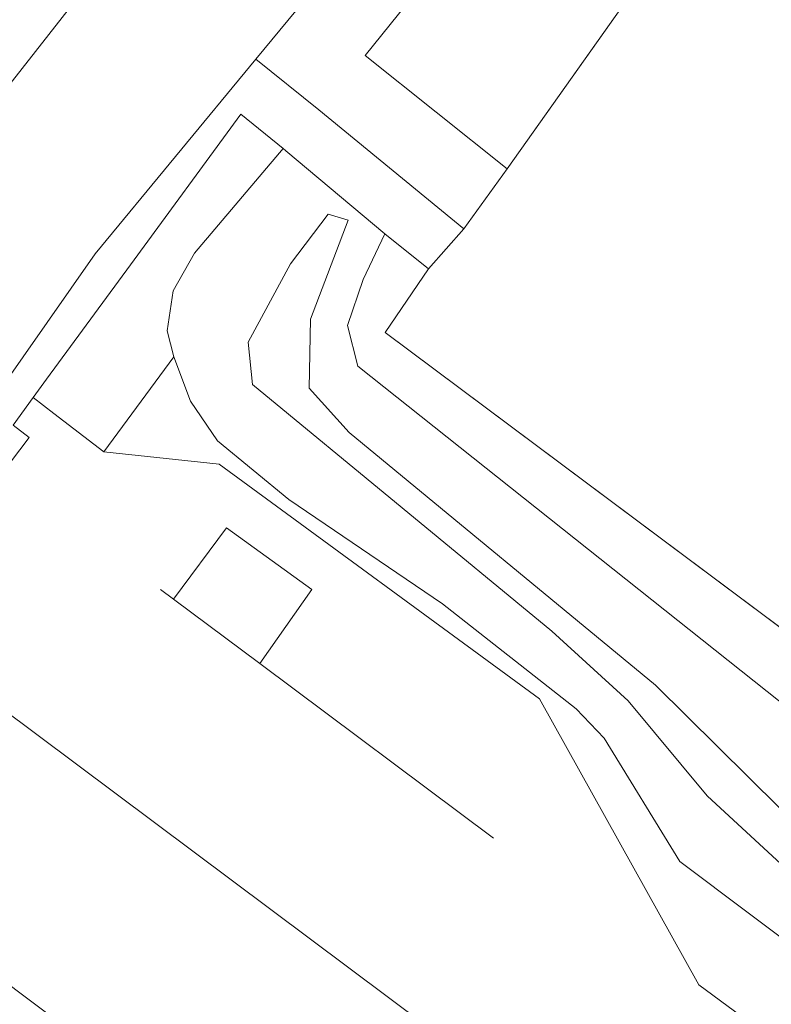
# Model space of a CAD drawing. Header units: metres. Extents: x 243820 to 248629, y 478632 to 483190.
# Tile 27 of 38: x 246021 to 246034, y 481502 to 481519. Entities that reach past the tile are written whole.
import ezdxf

# ---------------------------------------------------------------- set-up
doc = ezdxf.new("R2010")
doc.units = ezdxf.units.M
doc.linetypes.add('AM-AS', pattern=[16, 10, -2, 2, -2])
doc.linetypes.add('IE-TERREINAFSCHEIDING', pattern=[10, 8, -2])
for name, color, linetype, lineweight in [('B-XX-AM-AS_SPOOR-G', 10, 'AM-AS', 18), ('B-XX-GR-GRAS-GV', 60, 'Continuous', 13), ('B-XX-GR-GROENVOORZIENING-GV', 80, 'Continuous', 18), ('B-XX-IE-TERREINAFSCHEIDING-G', 210, 'IE-TERREINAFSCHEIDING', 18), ('B-XX-IE-TERREINAFSCHEIDING_KUNSTMATIG_HEKWERK-G', 20, 'IE-TERREINAFSCHEIDING-KUNSTMATIG', 18), ('B-XX-OG-WATER-GV', 130, 'Continuous', 18), ('B-XX-OG-WATER_GREPPEL-GV', 160, 'Continuous', 18), ('B-XX-OG-WATER_SLOOT-GV', 120, 'Continuous', 18), ('B-XX-VH-VERHARDING_GESLOTEN-GV', 252, 'Continuous', 18), ('B-XX-VH-VERHARDING_HALFVERHARDING-GV', 252, 'Continuous', 18), ('B-XX-VH-VERHARDING_OPEN-GV', 252, 'Continuous', 18)]:
    doc.layers.add(name, color=color, linetype=linetype, lineweight=lineweight)
doc.linetypes.add('IE-TERREINAFSCHEIDING-KUNSTMATIG', pattern='A,4,[82,NLCS.SHX,S=0.75,R=90,X=0,Y=0],4,-2', length=10)

msp = doc.modelspace()

# ---------------------------------------------------------------- linework, layer by layer
at = {"layer": 'B-XX-AM-AS_SPOOR-G'}
for points in [[(245600.48, 481821.222), (245604.412, 481818.349), (245612.98, 481811.87), (245623.907, 481803.776), (245633.801, 481796.269), (245680.61, 481761.415), (245776.439, 481689.752), (245797.965, 481673.437), (245838.282, 481643.489), (246014.428, 481511.83), (246020.259, 481507.382), (246153.905, 481407.522), (246161.631, 481401.697), (246170.094, 481395.166), (246185.344, 481383.862), (246211.779, 481364.025), (246220.598, 481357.523), (246236.883, 481345.247)], [(245598.264, 481818.227), (245603.8, 481814.095), (245647.923, 481781.112), (245659.843, 481772.105), (245691.316, 481748.672), (245755.973, 481700.313), (245816.551, 481654.965), (245826.567, 481647.328), (245838.382, 481638.465), (245849.55, 481630.216), (245860.882, 481621.606), (245888.724, 481600.887), (245904.174, 481589.224), (245913.962, 481582.082), (245992.579, 481523.403), (246018.411, 481503.986), (246091.31, 481449.535), (246114.637, 481431.878), (246139.57, 481413.363), (246147.69, 481407.165), (246227.787, 481347.486), (246288.298, 481302.245)]]:
    msp.add_lwpolyline(points, dxfattribs=at)
at = {"layer": 'B-XX-GR-GRAS-GV'}
for points in [[(246250.6, 481453.78), (246217.76, 481464.8), (246185.84, 481475.76), (246149.6, 481488.16), (246121.98, 481497.56), (246095.14, 481506.78), (246069.48, 481515.58), (246043, 481524.32), (246043, 481524.38), (246037.02, 481526.26), (246036.744, 481526.419), (246033.14, 481522.02), (246033.14, 481521.58), (246029.6, 481516.58), (246028.84, 481515.52), (246028.213, 481514.816), (246027.451, 481513.693), (246130.562, 481436.685), (246167.996, 481408.536), (246218.256, 481370.994), (246218.706, 481370.283), (246220.58, 481372.88), (246232.78, 481389.38)], [(246130.562, 481436.685), (246027.451, 481513.693), (246028.213, 481514.816), (246027.448, 481515.432), (246027.064, 481514.63), (246026.786, 481513.814), (246026.968, 481513.102), (246041.605, 481501.463), (246047.02, 481497.604), (246065.133, 481484.362), (246098.747, 481459.058), (246106.14, 481453.459), (246122.253, 481441.609), (246139.463, 481429.377)], [(246116.604, 481441.876), (246101.676, 481452.901), (246090.136, 481461.565), (246077.703, 481470.762), (246066.657, 481479.217), (246052.207, 481489.665), (246032.648, 481504.365), (246031.312, 481506.538), (246030.822, 481507.053), (246028.463, 481508.905), (246025.751, 481510.749), (246024.494, 481511.783), (246024.016, 481512.483), (246023.727, 481513.266), (246022.493, 481511.589), (246024.527, 481511.369), (246030.173, 481507.234), (246032.984, 481502.185), (246060.519, 481481.847), (246085.004, 481463.035), (246086.618, 481463.102), (246088.116, 481461.979), (246088.382, 481460.657), (246140.898, 481421.537)]]:
    msp.add_lwpolyline(points, dxfattribs=at)
at = {"layer": 'B-XX-GR-GROENVOORZIENING-GV'}
for points in [[(246017.212, 481520.134), (246018.945, 481518.843), (246020.35, 481517.796), (246019.045, 481516.193), (246018.408, 481515.411), (246018.08, 481515.009), (246017.852, 481514.728), (246016.034, 481512.496), (246016.282, 481512.311), (246018.18, 481514.7), (246027.48, 481526.56)], [(246028.78, 481522.88), (246025.173, 481518.512), (246026.28, 481517.62), (246028.84, 481515.52), (246029.6, 481516.58), (246027.1, 481518.58), (246030.4, 481522.68)]]:
    msp.add_lwpolyline(points, dxfattribs=at)
for points in [[(246028.213, 481514.816), (246028.84, 481515.52), (246026.28, 481517.62), (246025.173, 481518.512), (246022.34, 481515.08), (246018.985, 481510.296), (246019.634, 481509.812), (246021.175, 481511.843), (246020.89, 481512.06), (246021.247, 481512.547), (246021.482, 481512.867), (246022.961, 481514.886), (246024.908, 481517.544), (246025.65, 481516.937), (246025.698, 481516.897), (246027.448, 481515.432)], [(246021.482, 481512.867), (246021.247, 481512.547), (246021.608, 481512.264), (246022.493, 481511.589), (246023.727, 481513.266), (246023.608, 481513.723), (246023.712, 481514.429), (246024.09, 481515.093), (246025.65, 481516.937), (246024.908, 481517.544), (246022.961, 481514.886)]]:
    msp.add_lwpolyline(points, close=True, dxfattribs=at)
at = {"layer": 'B-XX-IE-TERREINAFSCHEIDING-G'}
for points in [[(246021.608, 481512.264), (246022.493, 481511.589)], [(246029.36, 481504.774), (246025.243, 481507.852), (246023.718, 481508.992), (246023.492, 481509.161)]]:
    msp.add_lwpolyline(points, dxfattribs=at)
at = {"layer": 'B-XX-IE-TERREINAFSCHEIDING_KUNSTMATIG_HEKWERK-G'}
msp.add_lwpolyline([(246027.451, 481513.693), (246130.562, 481436.685), (246167.996, 481408.536), (246218.256, 481370.994), (246220.807, 481366.966), (246235.825, 481356.185), (246241.088, 481352.219), (246249.177, 481346.583), (246267.97, 481332.798), (246277.629, 481325.538), (246293.56, 481312.948), (246302.135, 481306.659), (246310.856, 481299.908), (246318.772, 481293.598), (246332.771, 481283.281), (246341.792, 481276.208), (246350.475, 481269.868)], dxfattribs=at)
at = {"layer": 'B-XX-OG-WATER-GV'}
msp.add_lwpolyline([(246034.96, 481504.76), (246032.22, 481507.471), (246026.817, 481511.927), (246026.113, 481512.709), (246026.132, 481513.93), (246026.801, 481515.673), (246026.448, 481515.778), (246025.784, 481514.902), (246025.033, 481513.522), (246025.11, 481512.774), (246030.391, 481508.425), (246031.739, 481507.195), (246033.129, 481505.521), (246034.661, 481504.102)], dxfattribs=at)
at = {"layer": 'B-XX-OG-WATER_GREPPEL-GV'}
msp.add_lwpolyline([(246033.14, 481522.02), (246032.72, 481522.66), (246032, 481523.06), (246031.08, 481523.12), (246030.4, 481522.68), (246027.1, 481518.58), (246029.6, 481516.58), (246033.14, 481521.58)], close=True, dxfattribs=at)
at = {"layer": 'B-XX-OG-WATER_SLOOT-GV'}
for points in [[(246041.605, 481501.463), (246026.968, 481513.102), (246026.786, 481513.814), (246027.064, 481514.63), (246027.448, 481515.432), (246025.698, 481516.897), (246025.65, 481516.937), (246024.09, 481515.093), (246023.712, 481514.429), (246023.608, 481513.723), (246023.727, 481513.266), (246024.016, 481512.483), (246024.494, 481511.783), (246025.751, 481510.749), (246028.463, 481508.905), (246030.822, 481507.053), (246031.312, 481506.538), (246032.648, 481504.365), (246052.207, 481489.665)], [(246034.661, 481504.102), (246033.129, 481505.521), (246031.739, 481507.195), (246030.391, 481508.425), (246025.11, 481512.774), (246025.033, 481513.522), (246025.784, 481514.902), (246026.448, 481515.778), (246026.801, 481515.673), (246026.132, 481513.93), (246026.113, 481512.709), (246026.817, 481511.927), (246032.22, 481507.471), (246034.96, 481504.76)]]:
    msp.add_lwpolyline(points, dxfattribs=at)
at = {"layer": 'B-XX-VH-VERHARDING_GESLOTEN-GV'}
msp.add_lwpolyline([(246027.48, 481526.56), (246018.18, 481514.7), (246016.282, 481512.311), (246016.867, 481511.875), (246018.985, 481510.296), (246022.34, 481515.08), (246025.173, 481518.512), (246028.78, 481522.88)], dxfattribs=at)
at = {"layer": 'B-XX-VH-VERHARDING_HALFVERHARDING-GV'}
msp.add_lwpolyline([(246060.519, 481481.847), (246032.984, 481502.185), (246030.173, 481507.234), (246024.527, 481511.369), (246022.493, 481511.589), (246021.608, 481512.264), (246021.247, 481512.547), (246020.89, 481512.06), (246021.175, 481511.843), (246019.634, 481509.812), (246015.123, 481503.995), (246014.338, 481502.952), (246016.739, 481501.157), (246021.428, 481497.595), (246022.826, 481495.475), (246024.418, 481494.208), (246025.961, 481493.88), (246060.001, 481468.429)], dxfattribs=at)
msp.add_lwpolyline([(246025.243, 481507.852), (246023.718, 481508.992), (246024.653, 481510.249), (246026.156, 481509.159)], close=True, dxfattribs=at)
at = {"layer": 'B-XX-VH-VERHARDING_OPEN-GV'}
msp.add_lwpolyline([(246025.243, 481507.852), (246026.156, 481509.159), (246024.653, 481510.249), (246023.718, 481508.992)], close=True, dxfattribs=at)

doc.saveas('drawing.dxf')
